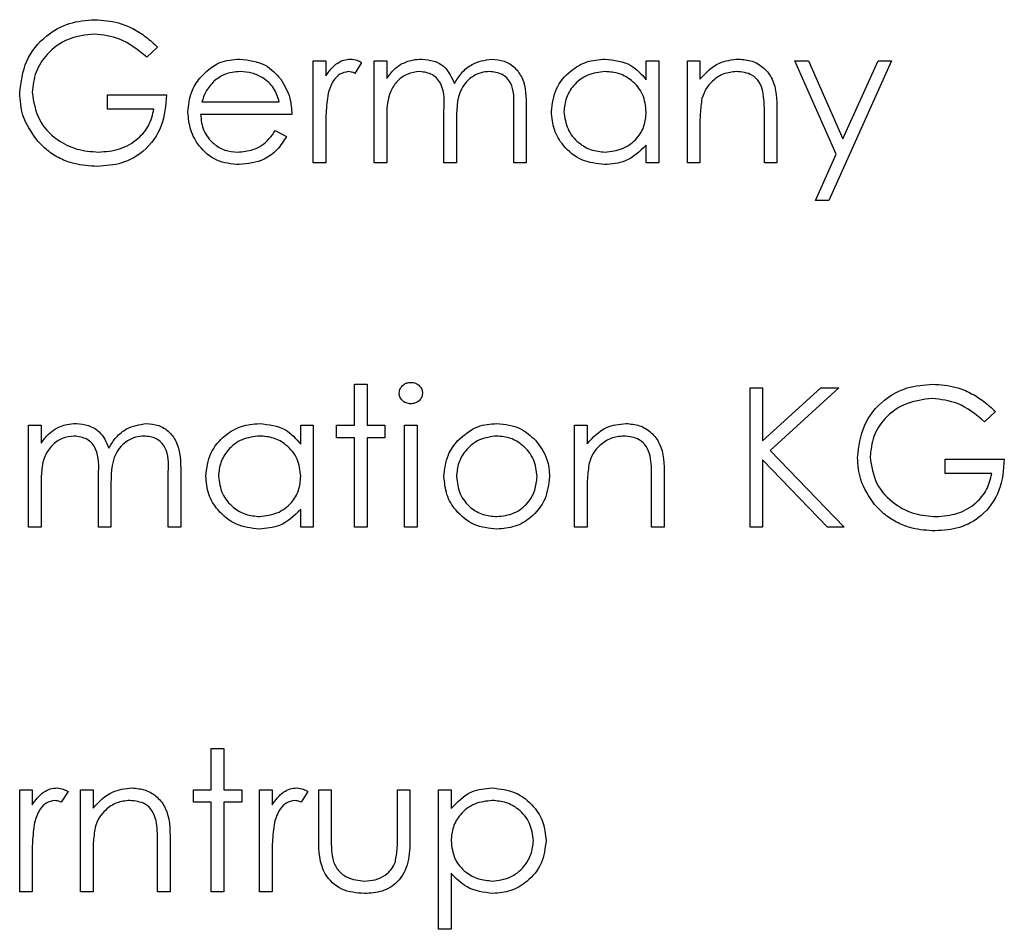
# Model space of a CAD drawing. Header units: millimetres. Extents: x 5 to 418, y 2 to 292.
# Tile 26 of 61: x 68.26 to 70.75, y 219.26 to 221.56. Entities that reach past the tile are written whole.
import ezdxf

# ---------------------------------------------------------------- set-up
doc = ezdxf.new("R2010")
doc.units = ezdxf.units.MM

msp = doc.modelspace()

# ---------------------------------------------------------------- linework, layer by layer
at = {"color": 7, "linetype": 'Continuous', "lineweight": 25}
for p, q in [((68.6124, 221.4921), (68.5853, 221.4663)), ((69.0059, 221.4573), (69.0376, 221.4573)), ((69.0059, 221.1995), (69.0059, 221.4573)), ((69.0376, 221.4573), (69.0376, 221.4193)), ((69.128, 221.453), (69.1106, 221.4256)), ((69.1597, 221.4573), (69.1913, 221.4573)), ((69.1597, 221.1995), (69.1597, 221.4573)), ((69.1913, 221.4573), (69.1913, 221.4125)), ((69.8471, 221.4096), (69.8471, 221.4573)), ((69.8471, 221.4573), (69.8788, 221.4573)), ((69.8788, 221.4573), (69.8788, 221.1995)), ((69.9512, 221.4573), (69.9828, 221.4573)), ((69.9512, 221.1995), (69.9512, 221.4573)), ((69.9828, 221.4573), (69.9828, 221.4108)), ((70.2225, 221.4573), (70.2567, 221.4573)), ((70.3268, 221.2215), (70.2225, 221.4573)), ((70.2567, 221.4573), (70.3439, 221.2598)), ((70.4668, 221.4573), (70.3085, 221.1045)), ((70.3439, 221.2598), (70.4326, 221.4573)), ((70.4326, 221.4573), (70.4668, 221.4573)), ((68.4858, 221.3714), (68.635, 221.3714)), ((68.4858, 221.3352), (68.4858, 221.3714)), ((68.7243, 221.3533), (68.92, 221.3533)), ((68.6034, 221.3352), (68.4858, 221.3352)), ((68.9516, 221.3216), (68.721, 221.3216)), ((69.3361, 221.1995), (69.3361, 221.3306)), ((69.5124, 221.1995), (69.5124, 221.3393)), ((69.5441, 221.3391), (69.5441, 221.1995)), ((70.1456, 221.1995), (70.1456, 221.3208)), ((70.1773, 221.3312), (70.1773, 221.1995)), ((69.1913, 221.308), (69.1913, 221.1995)), ((69.3677, 221.2998), (69.3677, 221.1995)), ((69.9828, 221.2927), (69.9828, 221.1995)), ((68.9099, 221.2809), (68.9381, 221.2661)), ((69.0376, 221.2861), (69.0376, 221.1995)), ((69.8471, 221.1995), (69.8471, 221.2441)), ((70.2743, 221.1045), (70.3268, 221.2215)), ((69.0376, 221.1995), (69.0059, 221.1995)), ((69.1913, 221.1995), (69.1597, 221.1995)), ((69.3677, 221.1995), (69.3361, 221.1995)), ((69.5441, 221.1995), (69.5124, 221.1995)), ((69.8788, 221.1995), (69.8471, 221.1995)), ((69.9828, 221.1995), (69.9512, 221.1995)), ((70.1773, 221.1995), (70.1456, 221.1995)), ((70.3085, 221.1045), (70.2743, 221.1045)), ((69.1099, 220.64), (69.1416, 220.64)), ((69.1099, 220.536), (69.1099, 220.64)), ((69.1416, 220.64), (69.1416, 220.536)), ((70.1095, 220.631), (70.1411, 220.631)), ((70.1095, 220.2782), (70.1095, 220.631)), ((70.1411, 220.4966), (70.2882, 220.631)), ((70.1411, 220.631), (70.1411, 220.4966)), ((70.3333, 220.631), (70.16, 220.4727)), ((70.2882, 220.631), (70.3333, 220.631)), ((70.7291, 220.5708), (70.7019, 220.545)), ((68.2868, 220.2782), (68.2868, 220.536)), ((68.2868, 220.536), (68.3184, 220.536)), ((68.3184, 220.536), (68.3184, 220.4912)), ((68.9742, 220.536), (69.0059, 220.536)), ((68.9742, 220.4883), (68.9742, 220.536)), ((69.0059, 220.536), (69.0059, 220.2782)), ((69.0647, 220.5043), (69.0647, 220.536)), ((69.0647, 220.536), (69.1099, 220.536)), ((69.1416, 220.536), (69.1868, 220.536)), ((69.1868, 220.536), (69.1868, 220.5043)), ((69.2366, 220.536), (69.2682, 220.536)), ((69.2366, 220.2782), (69.2366, 220.536)), ((69.2682, 220.536), (69.2682, 220.2782)), ((69.6662, 220.536), (69.6979, 220.536)), ((69.6662, 220.2782), (69.6662, 220.536)), ((69.6979, 220.536), (69.6979, 220.4895)), ((69.1099, 220.5043), (69.0647, 220.5043)), ((69.1099, 220.2782), (69.1099, 220.5043)), ((69.1416, 220.5043), (69.1416, 220.2782)), ((69.1868, 220.5043), (69.1416, 220.5043)), ((70.16, 220.4727), (70.3469, 220.2782)), ((70.1411, 220.4484), (70.1411, 220.2782)), ((70.3047, 220.2782), (70.1411, 220.4484)), ((70.6024, 220.4501), (70.7517, 220.4501)), ((70.6024, 220.4139), (70.6024, 220.4501)), ((68.4632, 220.2782), (68.4632, 220.4093)), ((68.6395, 220.2782), (68.6395, 220.418)), ((68.6712, 220.4178), (68.6712, 220.2782)), ((69.8607, 220.2782), (69.8607, 220.3995)), ((69.8924, 220.4099), (69.8924, 220.2782)), ((70.72, 220.4139), (70.6024, 220.4139)), ((68.3184, 220.3867), (68.3184, 220.2782)), ((68.4948, 220.3785), (68.4948, 220.2782)), ((69.6979, 220.3714), (69.6979, 220.2782)), ((68.9742, 220.2782), (68.9742, 220.3228)), ((68.3184, 220.2782), (68.2868, 220.2782)), ((68.4948, 220.2782), (68.4632, 220.2782)), ((68.6712, 220.2782), (68.6395, 220.2782)), ((69.0059, 220.2782), (68.9742, 220.2782)), ((69.1416, 220.2782), (69.1099, 220.2782)), ((69.2682, 220.2782), (69.2366, 220.2782)), ((69.6979, 220.2782), (69.6662, 220.2782)), ((69.8924, 220.2782), (69.8607, 220.2782)), ((70.1411, 220.2782), (70.1095, 220.2782)), ((70.3469, 220.2782), (70.3047, 220.2782)), ((68.7481, 219.6147), (68.7481, 219.7187)), ((68.7481, 219.7187), (68.7798, 219.7187)), ((68.7798, 219.7187), (68.7798, 219.6147)), ((68.2642, 219.6147), (68.2958, 219.6147)), ((68.2642, 219.3569), (68.2642, 219.6147)), ((68.2958, 219.6147), (68.2958, 219.5768)), ((68.3863, 219.6104), (68.3689, 219.583)), ((68.4179, 219.3569), (68.4179, 219.6147)), ((68.4179, 219.6147), (68.4496, 219.6147)), ((68.4496, 219.6147), (68.4496, 219.5682)), ((68.7029, 219.6147), (68.7481, 219.6147)), ((68.7029, 219.583), (68.7029, 219.6147)), ((68.7798, 219.6147), (68.825, 219.6147)), ((68.825, 219.6147), (68.825, 219.583)), ((68.8702, 219.6147), (68.9019, 219.6147)), ((68.8702, 219.3569), (68.8702, 219.6147)), ((68.9019, 219.6147), (68.9019, 219.5768)), ((68.9923, 219.6104), (68.9749, 219.583)), ((69.0195, 219.4915), (69.0195, 219.6147)), ((69.0195, 219.6147), (69.0511, 219.6147)), ((69.0511, 219.6147), (69.0511, 219.4951)), ((69.2185, 219.4951), (69.2185, 219.6147)), ((69.2185, 219.6147), (69.2501, 219.6147)), ((69.2501, 219.6147), (69.2501, 219.4892)), ((69.3225, 219.2619), (69.3225, 219.6147)), ((69.3225, 219.6147), (69.3541, 219.6147)), ((69.3541, 219.6147), (69.3541, 219.567)), ((68.7481, 219.583), (68.7029, 219.583)), ((68.7481, 219.3569), (68.7481, 219.583)), ((68.825, 219.583), (68.7798, 219.583)), ((68.7798, 219.583), (68.7798, 219.3569)), ((68.6124, 219.3569), (68.6124, 219.4782)), ((68.6441, 219.4886), (68.6441, 219.3569)), ((68.2958, 219.4435), (68.2958, 219.3569)), ((68.4496, 219.4501), (68.4496, 219.3569)), ((68.9019, 219.4435), (68.9019, 219.3569)), ((69.3541, 219.4036), (69.3541, 219.2619)), ((68.2958, 219.3569), (68.2642, 219.3569)), ((68.4496, 219.3569), (68.4179, 219.3569)), ((68.6441, 219.3569), (68.6124, 219.3569)), ((68.7798, 219.3569), (68.7481, 219.3569)), ((68.9019, 219.3569), (68.8702, 219.3569)), ((69.3541, 219.2619), (69.3225, 219.2619))]:
    msp.add_line(p, q, dxfattribs=at)
for points, knots in [([(68.2642, 221.376), (68.2676, 221.4037), (68.2746, 221.459), (68.3253, 221.521), (68.3886, 221.5561), (68.4321, 221.5596), (68.4539, 221.5613)], [0, 0, 0, 0, 0.27959, 0.559072, 0.779411, 1, 1, 1, 1]), ([(68.4539, 221.5613), (68.4741, 221.5598), (68.5074, 221.5574), (68.5505, 221.5396), (68.5837, 221.5187), (68.6028, 221.5009), (68.6124, 221.4921)], [0, 0, 0, 0, 0.339527, 0.559586, 0.779731, 1, 1, 1, 1]), ([(68.4528, 221.5251), (68.4305, 221.5224), (68.3859, 221.517), (68.3338, 221.4793), (68.3018, 221.4301), (68.2978, 221.395), (68.2958, 221.3774)], [0, 0, 0, 0, 0.2798474, 0.5595549, 0.7798473, 1, 1, 1, 1]), ([(68.5853, 221.4663), (68.5635, 221.4843), (68.5245, 221.5163), (68.4747, 221.5224), (68.4528, 221.5251)], [0, 0, 0, 0, 0.55984, 1, 1, 1, 1]), ([(68.719, 221.4138), (68.7348, 221.4293), (68.7631, 221.4572), (68.8024, 221.4604), (68.8198, 221.4618)], [0, 0, 0, 0, 0.558577, 1, 1, 1, 1]), ([(68.8198, 221.4618), (68.8427, 221.4592), (68.8837, 221.4544), (68.9114, 221.4243), (68.9236, 221.4111)], [0, 0, 0, 0, 0.5589188, 1, 1, 1, 1]), ([(69.0376, 221.4193), (69.0464, 221.4315), (69.0588, 221.4483), (69.083, 221.4603), (69.0946, 221.4613), (69.1004, 221.4618)], [0, 0, 0, 0, 0.558788, 0.779481, 1, 1, 1, 1]), ([(69.1004, 221.4618), (69.1059, 221.4612), (69.1157, 221.46), (69.1242, 221.4551), (69.128, 221.453)], [0, 0, 0, 0, 0.559243, 1, 1, 1, 1]), ([(69.1913, 221.4125), (69.197, 221.4202), (69.2072, 221.4341), (69.221, 221.4443), (69.2271, 221.4487)], [0, 0, 0, 0, 0.560148, 1, 1, 1, 1]), ([(69.2271, 221.4487), (69.2366, 221.4529), (69.2536, 221.4604), (69.2721, 221.4614), (69.2802, 221.4618)], [0, 0, 0, 0, 0.559743, 1, 1, 1, 1]), ([(69.2802, 221.4618), (69.2905, 221.4608), (69.3111, 221.4586), (69.3448, 221.4398), (69.3557, 221.4148), (69.3623, 221.3996)], [0, 0, 0, 0, 0.280809, 0.561507, 1, 1, 1, 1]), ([(69.3623, 221.3996), (69.3681, 221.409), (69.3798, 221.4278), (69.4108, 221.4543), (69.4394, 221.459), (69.4568, 221.4618)], [0, 0, 0, 0, 0.281263, 0.562094, 1, 1, 1, 1]), ([(69.4568, 221.4618), (69.4675, 221.4608), (69.4889, 221.4589), (69.5167, 221.441), (69.5433, 221.4016), (69.5438, 221.3649), (69.5441, 221.3391)], [0, 0, 0, 0, 0.186885, 0.373579, 0.560268, 1, 1, 1, 1]), ([(69.6074, 221.3291), (69.6099, 221.3489), (69.6148, 221.3884), (69.6521, 221.4314), (69.6962, 221.4578), (69.7273, 221.4605), (69.7428, 221.4618)], [0, 0, 0, 0, 0.279413, 0.559191, 0.779548, 1, 1, 1, 1]), ([(69.7428, 221.4618), (69.7661, 221.4592), (69.8077, 221.4545), (69.8351, 221.4233), (69.8471, 221.4096)], [0, 0, 0, 0, 0.559062, 1, 1, 1, 1]), ([(69.9828, 221.4108), (69.9979, 221.427), (70.0248, 221.456), (70.0637, 221.46), (70.0809, 221.4618)], [0, 0, 0, 0, 0.559141, 1, 1, 1, 1]), ([(70.0809, 221.4618), (70.0925, 221.4608), (70.1156, 221.4588), (70.1459, 221.4402), (70.1767, 221.399), (70.177, 221.3591), (70.1773, 221.3312)], [0, 0, 0, 0, 0.187021, 0.37389, 0.56061, 1, 1, 1, 1]), ([(68.8214, 221.4302), (68.8077, 221.429), (68.7832, 221.4268), (68.7636, 221.4124), (68.7549, 221.406)], [0, 0, 0, 0, 0.5594582, 1, 1, 1, 1]), ([(68.92, 221.3533), (68.9161, 221.3655), (68.9084, 221.3898), (68.8813, 221.4144), (68.8513, 221.4278), (68.8313, 221.4294), (68.8214, 221.4302)], [0, 0, 0, 0, 0.280138, 0.559194, 0.779598, 1, 1, 1, 1]), ([(69.0944, 221.4302), (69.087, 221.4285), (69.072, 221.4253), (69.0528, 221.4045), (69.0469, 221.386), (69.0432, 221.3746)], [0, 0, 0, 0, 0.278336, 0.558768, 1, 1, 1, 1]), ([(69.1106, 221.4256), (69.1077, 221.4269), (69.1026, 221.4293), (69.0969, 221.4299), (69.0944, 221.4302)], [0, 0, 0, 0, 0.5603957, 1, 1, 1, 1]), ([(69.2747, 221.4302), (69.2643, 221.4288), (69.2435, 221.4262), (69.2174, 221.4075), (69.1919, 221.3689), (69.1916, 221.3331), (69.1913, 221.308)], [0, 0, 0, 0, 0.186544, 0.37335, 0.56013, 1, 1, 1, 1]), ([(69.3361, 221.3306), (69.337, 221.3537), (69.3382, 221.3827), (69.3206, 221.4118), (69.303, 221.4264), (69.286, 221.4287), (69.2747, 221.4302)], [0, 0, 0, 0, 0.500537, 0.625897, 0.751368, 1, 1, 1, 1]), ([(69.4513, 221.4302), (69.444, 221.4296), (69.4293, 221.4285), (69.4092, 221.4188), (69.3921, 221.4048), (69.3672, 221.3679), (69.3675, 221.33), (69.3677, 221.2998)], [0, 0, 0, 0, 0.125317, 0.250662, 0.376086, 0.501515, 1, 1, 1, 1]), ([(69.5124, 221.3393), (69.5132, 221.3612), (69.5141, 221.3887), (69.4951, 221.4145), (69.4779, 221.4272), (69.4619, 221.429), (69.4513, 221.4302)], [0, 0, 0, 0, 0.499445, 0.624933, 0.750561, 1, 1, 1, 1]), ([(69.7432, 221.4302), (69.7281, 221.4284), (69.6979, 221.4249), (69.6636, 221.398), (69.6429, 221.3643), (69.6404, 221.3406), (69.6391, 221.3287)], [0, 0, 0, 0, 0.2797672, 0.5592905, 0.7797189, 1, 1, 1, 1]), ([(69.8471, 221.3278), (69.8454, 221.3431), (69.8421, 221.3737), (69.8136, 221.4073), (69.7792, 221.4273), (69.7552, 221.4292), (69.7432, 221.4302)], [0, 0, 0, 0, 0.2796602, 0.5592103, 0.7794872, 1, 1, 1, 1]), ([(70.0754, 221.4302), (70.0642, 221.429), (70.0419, 221.4267), (70.0156, 221.4085), (69.9966, 221.3868), (69.9906, 221.3702), (69.9877, 221.3619)], [0, 0, 0, 0, 0.279553, 0.559373, 0.779703, 1, 1, 1, 1]), ([(70.1419, 221.3794), (70.1394, 221.3876), (70.1343, 221.404), (70.1114, 221.4266), (70.089, 221.4288), (70.0754, 221.4302)], [0, 0, 0, 0, 0.281192, 0.561331, 1, 1, 1, 1]), ([(68.6893, 221.3277), (68.6909, 221.3452), (68.6937, 221.3765), (68.7112, 221.4024), (68.719, 221.4138)], [0, 0, 0, 0, 0.559427, 1, 1, 1, 1]), ([(68.7549, 221.406), (68.7473, 221.3973), (68.7335, 221.3817), (68.7271, 221.362), (68.7243, 221.3533)], [0, 0, 0, 0, 0.558795, 1, 1, 1, 1]), ([(68.9236, 221.4111), (68.9327, 221.3956), (68.9492, 221.3678), (68.9509, 221.3358), (68.9516, 221.3216)], [0, 0, 0, 0, 0.558897, 1, 1, 1, 1]), ([(68.3074, 221.2572), (68.2935, 221.2773), (68.2686, 221.3134), (68.2655, 221.3569), (68.2642, 221.376)], [0, 0, 0, 0, 0.5593165, 1, 1, 1, 1]), ([(68.2958, 221.3774), (68.2994, 221.3541), (68.3066, 221.3074), (68.3535, 221.2581), (68.4079, 221.231), (68.4446, 221.2281), (68.463, 221.2266)], [0, 0, 0, 0, 0.279061, 0.558584, 0.779236, 1, 1, 1, 1]), ([(68.635, 221.3714), (68.6329, 221.3447), (68.6285, 221.2916), (68.5839, 221.2287), (68.5229, 221.1947), (68.4812, 221.1919), (68.4603, 221.1905)], [0, 0, 0, 0, 0.280351, 0.559367, 0.779371, 1, 1, 1, 1]), ([(69.0432, 221.3746), (69.0411, 221.3582), (69.0374, 221.3288), (69.0375, 221.2992), (69.0376, 221.2861)], [0, 0, 0, 0, 0.559636, 1, 1, 1, 1]), ([(70.1456, 221.3208), (70.1457, 221.3318), (70.1458, 221.3514), (70.1431, 221.3709), (70.1419, 221.3794)], [0, 0, 0, 0, 0.560255, 1, 1, 1, 1]), ([(69.9877, 221.3619), (69.9859, 221.349), (69.9828, 221.3261), (69.9828, 221.3029), (69.9828, 221.2927)], [0, 0, 0, 0, 0.559658, 1, 1, 1, 1]), ([(68.463, 221.2266), (68.4812, 221.228), (68.5176, 221.2308), (68.5623, 221.257), (68.5932, 221.2933), (68.6, 221.3212), (68.6034, 221.3352)], [0, 0, 0, 0, 0.280254, 0.559912, 0.779941, 1, 1, 1, 1]), ([(68.819, 221.195), (68.7994, 221.1967), (68.7602, 221.2003), (68.718, 221.2379), (68.6935, 221.2819), (68.6907, 221.3124), (68.6893, 221.3277)], [0, 0, 0, 0, 0.279885, 0.558859, 0.779462, 1, 1, 1, 1]), ([(68.721, 221.3216), (68.7226, 221.3076), (68.7258, 221.2797), (68.7508, 221.2481), (68.7821, 221.2293), (68.804, 221.2275), (68.815, 221.2266)], [0, 0, 0, 0, 0.279963, 0.559359, 0.779526, 1, 1, 1, 1]), ([(69.7418, 221.195), (69.722, 221.1973), (69.6824, 221.2019), (69.6385, 221.2384), (69.6114, 221.2824), (69.6088, 221.3135), (69.6074, 221.3291)], [0, 0, 0, 0, 0.279573, 0.559333, 0.779589, 1, 1, 1, 1]), ([(69.6391, 221.3287), (69.6412, 221.3137), (69.6455, 221.2836), (69.6733, 221.25), (69.7074, 221.2301), (69.7311, 221.2278), (69.743, 221.2266)], [0, 0, 0, 0, 0.279429, 0.559146, 0.77957, 1, 1, 1, 1]), ([(69.743, 221.2266), (69.7581, 221.2285), (69.7883, 221.2321), (69.8235, 221.258), (69.844, 221.2921), (69.8461, 221.3159), (69.8471, 221.3278)], [0, 0, 0, 0, 0.2798222, 0.5593866, 0.7796028, 1, 1, 1, 1]), ([(68.815, 221.2266), (68.828, 221.2279), (68.8494, 221.23), (68.8767, 221.243), (68.8956, 221.2601), (68.9051, 221.274), (68.9099, 221.2809)], [0, 0, 0, 0, 0.339465, 0.559626, 0.779498, 1, 1, 1, 1]), ([(68.4603, 221.1905), (68.4407, 221.1916), (68.4083, 221.1935), (68.366, 221.2094), (68.3335, 221.2294), (68.3161, 221.2479), (68.3074, 221.2572)], [0, 0, 0, 0, 0.339789, 0.559872, 0.779908, 1, 1, 1, 1]), ([(68.9381, 221.2661), (68.9309, 221.2545), (68.9165, 221.2312), (68.8759, 221.2012), (68.8406, 221.1973), (68.819, 221.195)], [0, 0, 0, 0, 0.280919, 0.561407, 1, 1, 1, 1]), ([(69.8471, 221.2441), (69.8304, 221.2282), (69.8005, 221.1998), (69.7598, 221.1965), (69.7418, 221.195)], [0, 0, 0, 0, 0.558763, 1, 1, 1, 1]), ([(69.223, 220.6173), (69.2236, 220.6214), (69.2247, 220.6298), (69.233, 220.6385), (69.2424, 220.6438), (69.249, 220.6443), (69.2522, 220.6445)], [0, 0, 0, 0, 0.279289, 0.558897, 0.779452, 1, 1, 1, 1]), ([(69.2522, 220.6445), (69.2564, 220.6441), (69.2648, 220.6433), (69.2745, 220.6361), (69.2807, 220.6271), (69.2814, 220.6206), (69.2818, 220.6173)], [0, 0, 0, 0, 0.279869, 0.559866, 0.779911, 1, 1, 1, 1]), ([(70.3808, 220.4547), (70.3843, 220.4824), (70.3913, 220.5377), (70.442, 220.5997), (70.5053, 220.6348), (70.5488, 220.6383), (70.5706, 220.64)], [0, 0, 0, 0, 0.27959, 0.559072, 0.779411, 1, 1, 1, 1]), ([(70.5706, 220.64), (70.5908, 220.6385), (70.624, 220.6361), (70.6671, 220.6183), (70.7003, 220.5974), (70.7195, 220.5796), (70.7291, 220.5708)], [0, 0, 0, 0, 0.339527, 0.559586, 0.779731, 1, 1, 1, 1]), ([(69.2522, 220.5903), (69.2481, 220.5907), (69.2398, 220.5916), (69.2303, 220.5987), (69.2241, 220.6075), (69.2233, 220.614), (69.223, 220.6173)], [0, 0, 0, 0, 0.279784, 0.559698, 0.779921, 1, 1, 1, 1]), ([(69.2818, 220.6173), (69.2812, 220.6131), (69.28, 220.6048), (69.2715, 220.5962), (69.2621, 220.591), (69.2555, 220.5905), (69.2522, 220.5903)], [0, 0, 0, 0, 0.27916, 0.558862, 0.779356, 1, 1, 1, 1]), ([(70.5695, 220.6038), (70.5472, 220.6011), (70.5026, 220.5957), (70.4505, 220.558), (70.4184, 220.5088), (70.4145, 220.4737), (70.4125, 220.4561)], [0, 0, 0, 0, 0.279847, 0.559555, 0.779847, 1, 1, 1, 1]), ([(70.7019, 220.545), (70.6801, 220.563), (70.6412, 220.595), (70.5914, 220.6011), (70.5695, 220.6038)], [0, 0, 0, 0, 0.5598397, 1, 1, 1, 1]), ([(68.3184, 220.4912), (68.3241, 220.4989), (68.3343, 220.5128), (68.3481, 220.523), (68.3542, 220.5274)], [0, 0, 0, 0, 0.5601482, 1, 1, 1, 1]), ([(68.3542, 220.5274), (68.3637, 220.5316), (68.3807, 220.5391), (68.3992, 220.5401), (68.4073, 220.5405)], [0, 0, 0, 0, 0.559743, 1, 1, 1, 1]), ([(68.4073, 220.5405), (68.4176, 220.5395), (68.4382, 220.5373), (68.4719, 220.5185), (68.4828, 220.4935), (68.4894, 220.4783)], [0, 0, 0, 0, 0.280809, 0.561507, 1, 1, 1, 1]), ([(68.4894, 220.4783), (68.4952, 220.4877), (68.5069, 220.5066), (68.5379, 220.533), (68.5665, 220.5377), (68.5839, 220.5405)], [0, 0, 0, 0, 0.281263, 0.562094, 1, 1, 1, 1]), ([(68.5839, 220.5405), (68.5946, 220.5395), (68.616, 220.5376), (68.6438, 220.5197), (68.6704, 220.4803), (68.6709, 220.4436), (68.6712, 220.4178)], [0, 0, 0, 0, 0.186885, 0.373579, 0.560268, 1, 1, 1, 1]), ([(68.7345, 220.4078), (68.737, 220.4276), (68.7419, 220.4671), (68.7792, 220.5101), (68.8233, 220.5365), (68.8544, 220.5392), (68.8699, 220.5405)], [0, 0, 0, 0, 0.279413, 0.559191, 0.779548, 1, 1, 1, 1]), ([(68.8699, 220.5405), (68.8932, 220.5379), (68.9348, 220.5332), (68.9622, 220.502), (68.9742, 220.4883)], [0, 0, 0, 0, 0.559062, 1, 1, 1, 1]), ([(69.3714, 220.4978), (69.3873, 220.5117), (69.4158, 220.5364), (69.4532, 220.5393), (69.4696, 220.5405)], [0, 0, 0, 0, 0.5588803, 1, 1, 1, 1]), ([(69.4696, 220.5405), (69.4905, 220.5383), (69.528, 220.5344), (69.5554, 220.5092), (69.5676, 220.4981)], [0, 0, 0, 0, 0.559182, 1, 1, 1, 1]), ([(69.6979, 220.4895), (69.7129, 220.5057), (69.7398, 220.5347), (69.7788, 220.5387), (69.796, 220.5405)], [0, 0, 0, 0, 0.559141, 1, 1, 1, 1]), ([(69.796, 220.5405), (69.8075, 220.5395), (69.8306, 220.5375), (69.861, 220.5189), (69.8918, 220.4777), (69.8921, 220.4378), (69.8924, 220.4099)], [0, 0, 0, 0, 0.187021, 0.37389, 0.56061, 1, 1, 1, 1]), ([(68.4018, 220.5089), (68.3914, 220.5075), (68.3706, 220.5049), (68.3445, 220.4862), (68.319, 220.4476), (68.3187, 220.4118), (68.3184, 220.3867)], [0, 0, 0, 0, 0.186544, 0.37335, 0.56013, 1, 1, 1, 1]), ([(68.4632, 220.4093), (68.4641, 220.4325), (68.4653, 220.4614), (68.4477, 220.4905), (68.4301, 220.5051), (68.4131, 220.5074), (68.4018, 220.5089)], [0, 0, 0, 0, 0.500537, 0.625897, 0.751368, 1, 1, 1, 1]), ([(68.5784, 220.5089), (68.5711, 220.5083), (68.5564, 220.5072), (68.5363, 220.4975), (68.5192, 220.4835), (68.4943, 220.4466), (68.4946, 220.4087), (68.4948, 220.3785)], [0, 0, 0, 0, 0.125317, 0.250662, 0.376086, 0.501515, 1, 1, 1, 1]), ([(68.6395, 220.418), (68.6403, 220.4399), (68.6412, 220.4674), (68.6222, 220.4932), (68.605, 220.5059), (68.589, 220.5077), (68.5784, 220.5089)], [0, 0, 0, 0, 0.499445, 0.624933, 0.750561, 1, 1, 1, 1]), ([(68.8704, 220.5089), (68.8552, 220.5071), (68.825, 220.5036), (68.7907, 220.4767), (68.77, 220.443), (68.7675, 220.4193), (68.7662, 220.4075)], [0, 0, 0, 0, 0.279767, 0.559291, 0.779719, 1, 1, 1, 1]), ([(68.9742, 220.4065), (68.9725, 220.4218), (68.9692, 220.4524), (68.9407, 220.486), (68.9063, 220.506), (68.8823, 220.5079), (68.8704, 220.5089)], [0, 0, 0, 0, 0.2796602, 0.5592103, 0.7794872, 1, 1, 1, 1]), ([(69.3361, 220.4064), (69.3379, 220.4254), (69.3413, 220.4594), (69.3622, 220.4861), (69.3714, 220.4978)], [0, 0, 0, 0, 0.559285, 1, 1, 1, 1]), ([(69.4695, 220.5089), (69.4544, 220.507), (69.4243, 220.5033), (69.3913, 220.4752), (69.3708, 220.4417), (69.3687, 220.418), (69.3677, 220.4062)], [0, 0, 0, 0, 0.279484, 0.559256, 0.779547, 1, 1, 1, 1]), ([(69.5712, 220.4062), (69.5695, 220.4213), (69.566, 220.4514), (69.5382, 220.4846), (69.505, 220.5056), (69.4813, 220.5078), (69.4695, 220.5089)], [0, 0, 0, 0, 0.279586, 0.559398, 0.779653, 1, 1, 1, 1]), ([(69.5676, 220.4981), (69.579, 220.4827), (69.5993, 220.4552), (69.6018, 220.4213), (69.6029, 220.4064)], [0, 0, 0, 0, 0.559216, 1, 1, 1, 1]), ([(69.7905, 220.5089), (69.7793, 220.5077), (69.7569, 220.5054), (69.7307, 220.4873), (69.7116, 220.4655), (69.7057, 220.4489), (69.7028, 220.4406)], [0, 0, 0, 0, 0.279553, 0.559373, 0.779703, 1, 1, 1, 1]), ([(69.857, 220.4581), (69.8544, 220.4663), (69.8494, 220.4827), (69.8265, 220.5053), (69.8041, 220.5075), (69.7905, 220.5089)], [0, 0, 0, 0, 0.281192, 0.561331, 1, 1, 1, 1]), ([(69.8607, 220.3995), (69.8608, 220.4105), (69.8609, 220.4301), (69.8582, 220.4496), (69.857, 220.4581)], [0, 0, 0, 0, 0.560255, 1, 1, 1, 1]), ([(70.4241, 220.3359), (70.4101, 220.356), (70.3853, 220.3921), (70.3822, 220.4356), (70.3808, 220.4547)], [0, 0, 0, 0, 0.5593165, 1, 1, 1, 1]), ([(70.4125, 220.4561), (70.4161, 220.4328), (70.4233, 220.3861), (70.4701, 220.3368), (70.5245, 220.3097), (70.5613, 220.3068), (70.5797, 220.3053)], [0, 0, 0, 0, 0.279061, 0.558584, 0.779236, 1, 1, 1, 1]), ([(70.7517, 220.4501), (70.7495, 220.4234), (70.7452, 220.3703), (70.7005, 220.3074), (70.6396, 220.2734), (70.5978, 220.2706), (70.5769, 220.2692)], [0, 0, 0, 0, 0.280351, 0.559367, 0.779371, 1, 1, 1, 1]), ([(69.7028, 220.4406), (69.701, 220.4277), (69.6978, 220.4048), (69.6979, 220.3816), (69.6979, 220.3714)], [0, 0, 0, 0, 0.559658, 1, 1, 1, 1]), ([(68.8689, 220.2737), (68.8491, 220.276), (68.8095, 220.2806), (68.7656, 220.3171), (68.7385, 220.3611), (68.7359, 220.3922), (68.7345, 220.4078)], [0, 0, 0, 0, 0.2795734, 0.559333, 0.7795891, 1, 1, 1, 1]), ([(68.7662, 220.4075), (68.7683, 220.3924), (68.7726, 220.3623), (68.8004, 220.3287), (68.8345, 220.3088), (68.8582, 220.3065), (68.8701, 220.3053)], [0, 0, 0, 0, 0.279429, 0.559146, 0.77957, 1, 1, 1, 1]), ([(68.8701, 220.3053), (68.8852, 220.3072), (68.9154, 220.3108), (68.9506, 220.3367), (68.9711, 220.3708), (68.9732, 220.3946), (68.9742, 220.4065)], [0, 0, 0, 0, 0.279822, 0.559387, 0.779603, 1, 1, 1, 1]), ([(69.4696, 220.2737), (69.4499, 220.2757), (69.4104, 220.2797), (69.3669, 220.3163), (69.3403, 220.36), (69.3375, 220.3909), (69.3361, 220.4064)], [0, 0, 0, 0, 0.279776, 0.559179, 0.779592, 1, 1, 1, 1]), ([(69.3677, 220.4062), (69.3696, 220.3913), (69.3734, 220.3615), (69.4003, 220.3277), (69.4343, 220.3085), (69.4577, 220.3064), (69.4695, 220.3053)], [0, 0, 0, 0, 0.279618, 0.559167, 0.779512, 1, 1, 1, 1]), ([(69.4695, 220.3053), (69.4844, 220.307), (69.5143, 220.3104), (69.5481, 220.3373), (69.5678, 220.371), (69.5701, 220.3945), (69.5712, 220.4062)], [0, 0, 0, 0, 0.279745, 0.559113, 0.779606, 1, 1, 1, 1]), ([(69.6029, 220.4064), (69.6005, 220.3868), (69.5956, 220.3476), (69.5601, 220.3035), (69.516, 220.2772), (69.4851, 220.2749), (69.4696, 220.2737)], [0, 0, 0, 0, 0.279521, 0.559381, 0.779507, 1, 1, 1, 1]), ([(70.5797, 220.3053), (70.5979, 220.3067), (70.6343, 220.3095), (70.679, 220.3358), (70.7099, 220.372), (70.7167, 220.3999), (70.72, 220.4139)], [0, 0, 0, 0, 0.280254, 0.559912, 0.779941, 1, 1, 1, 1]), ([(68.9742, 220.3228), (68.9575, 220.3069), (68.9276, 220.2785), (68.8869, 220.2752), (68.8689, 220.2737)], [0, 0, 0, 0, 0.558763, 1, 1, 1, 1]), ([(70.5769, 220.2692), (70.5573, 220.2703), (70.525, 220.2722), (70.4827, 220.2881), (70.4501, 220.3081), (70.4328, 220.3266), (70.4241, 220.3359)], [0, 0, 0, 0, 0.339789, 0.559872, 0.779908, 1, 1, 1, 1]), ([(68.2958, 219.5768), (68.3047, 219.5889), (68.317, 219.6058), (68.3413, 219.6177), (68.3529, 219.6187), (68.3587, 219.6192)], [0, 0, 0, 0, 0.558788, 0.779481, 1, 1, 1, 1]), ([(68.3587, 219.6192), (68.3642, 219.6186), (68.374, 219.6174), (68.3825, 219.6125), (68.3863, 219.6104)], [0, 0, 0, 0, 0.559243, 1, 1, 1, 1]), ([(68.4496, 219.5682), (68.4646, 219.5844), (68.4915, 219.6134), (68.5305, 219.6174), (68.5477, 219.6192)], [0, 0, 0, 0, 0.559141, 1, 1, 1, 1]), ([(68.5477, 219.6192), (68.5592, 219.6182), (68.5823, 219.6162), (68.6127, 219.5976), (68.6435, 219.5564), (68.6438, 219.5165), (68.6441, 219.4886)], [0, 0, 0, 0, 0.187021, 0.37389, 0.56061, 1, 1, 1, 1]), ([(68.9019, 219.5768), (68.9107, 219.5889), (68.9231, 219.6058), (68.9473, 219.6177), (68.9589, 219.6187), (68.9648, 219.6192)], [0, 0, 0, 0, 0.558788, 0.779481, 1, 1, 1, 1]), ([(68.9648, 219.6192), (68.9702, 219.6186), (68.98, 219.6174), (68.9886, 219.6125), (68.9923, 219.6104)], [0, 0, 0, 0, 0.559243, 1, 1, 1, 1]), ([(69.3541, 219.567), (69.3702, 219.5839), (69.3989, 219.6142), (69.4401, 219.6177), (69.4583, 219.6192)], [0, 0, 0, 0, 0.558418, 1, 1, 1, 1]), ([(69.4583, 219.6192), (69.4781, 219.617), (69.5177, 219.6124), (69.5617, 219.5766), (69.5896, 219.5331), (69.5924, 219.5021), (69.5939, 219.4865)], [0, 0, 0, 0, 0.279627, 0.559432, 0.779703, 1, 1, 1, 1]), ([(68.3527, 219.5876), (68.3452, 219.5859), (68.3303, 219.5827), (68.3111, 219.5619), (68.3051, 219.5434), (68.3015, 219.532)], [0, 0, 0, 0, 0.278336, 0.558768, 1, 1, 1, 1]), ([(68.3689, 219.583), (68.366, 219.5843), (68.3608, 219.5867), (68.3552, 219.5873), (68.3527, 219.5876)], [0, 0, 0, 0, 0.560396, 1, 1, 1, 1]), ([(68.5422, 219.5876), (68.531, 219.5864), (68.5086, 219.5841), (68.4824, 219.566), (68.4633, 219.5442), (68.4574, 219.5276), (68.4545, 219.5193)], [0, 0, 0, 0, 0.279553, 0.559373, 0.779703, 1, 1, 1, 1]), ([(68.6087, 219.5368), (68.6061, 219.545), (68.6011, 219.5614), (68.5782, 219.584), (68.5558, 219.5862), (68.5422, 219.5876)], [0, 0, 0, 0, 0.281192, 0.561331, 1, 1, 1, 1]), ([(68.9588, 219.5876), (68.9513, 219.5859), (68.9363, 219.5827), (68.9171, 219.5619), (68.9112, 219.5434), (68.9075, 219.532)], [0, 0, 0, 0, 0.278336, 0.558768, 1, 1, 1, 1]), ([(68.9749, 219.583), (68.972, 219.5843), (68.9669, 219.5867), (68.9612, 219.5873), (68.9588, 219.5876)], [0, 0, 0, 0, 0.560396, 1, 1, 1, 1]), ([(69.458, 219.5876), (69.4428, 219.5859), (69.4122, 219.5827), (69.3778, 219.5553), (69.3571, 219.5212), (69.3551, 219.4972), (69.3541, 219.4852)], [0, 0, 0, 0, 0.279747, 0.559315, 0.779515, 1, 1, 1, 1]), ([(69.5622, 219.4862), (69.5601, 219.5012), (69.5559, 219.5313), (69.528, 219.565), (69.4936, 219.5843), (69.4699, 219.5865), (69.458, 219.5876)], [0, 0, 0, 0, 0.2793874, 0.5590918, 0.7795083, 1, 1, 1, 1]), ([(68.3015, 219.532), (68.2994, 219.5156), (68.2957, 219.4862), (68.2958, 219.4566), (68.2958, 219.4435)], [0, 0, 0, 0, 0.559636, 1, 1, 1, 1]), ([(68.6124, 219.4782), (68.6125, 219.4892), (68.6126, 219.5088), (68.6099, 219.5283), (68.6087, 219.5368)], [0, 0, 0, 0, 0.560255, 1, 1, 1, 1]), ([(68.9075, 219.532), (68.9054, 219.5156), (68.9017, 219.4862), (68.9018, 219.4566), (68.9019, 219.4435)], [0, 0, 0, 0, 0.559636, 1, 1, 1, 1]), ([(68.4545, 219.5193), (68.4527, 219.5064), (68.4495, 219.4835), (68.4496, 219.4603), (68.4496, 219.4501)], [0, 0, 0, 0, 0.559658, 1, 1, 1, 1]), ([(69.135, 219.3524), (69.1154, 219.3539), (69.0763, 219.357), (69.0215, 219.4086), (69.0202, 219.46), (69.0195, 219.4915)], [0, 0, 0, 0, 0.28097, 0.559785, 1, 1, 1, 1]), ([(69.0511, 219.4951), (69.0511, 219.4838), (69.051, 219.4635), (69.0546, 219.4436), (69.0561, 219.4349)], [0, 0, 0, 0, 0.560377, 1, 1, 1, 1]), ([(69.2501, 219.4892), (69.2498, 219.4699), (69.2493, 219.4316), (69.2245, 219.3813), (69.1803, 219.3552), (69.1501, 219.3533), (69.135, 219.3524)], [0, 0, 0, 0, 0.281501, 0.559646, 0.779298, 1, 1, 1, 1]), ([(69.2132, 219.4323), (69.2152, 219.4439), (69.2186, 219.4648), (69.2185, 219.4858), (69.2185, 219.4951)], [0, 0, 0, 0, 0.559371, 1, 1, 1, 1]), ([(69.3541, 219.4852), (69.3558, 219.47), (69.3592, 219.4396), (69.388, 219.4062), (69.4228, 219.3875), (69.4466, 219.3852), (69.4585, 219.384)], [0, 0, 0, 0, 0.279654, 0.558875, 0.779455, 1, 1, 1, 1]), ([(69.4585, 219.384), (69.4736, 219.3859), (69.5038, 219.3897), (69.5377, 219.417), (69.5582, 219.4507), (69.5609, 219.4743), (69.5622, 219.4862)], [0, 0, 0, 0, 0.279628, 0.559247, 0.779775, 1, 1, 1, 1]), ([(69.5939, 219.4865), (69.5916, 219.4667), (69.587, 219.427), (69.5501, 219.3834), (69.506, 219.3564), (69.4749, 219.3537), (69.4593, 219.3524)], [0, 0, 0, 0, 0.27954, 0.559273, 0.779559, 1, 1, 1, 1]), ([(69.0561, 219.4349), (69.06, 219.4262), (69.0678, 219.4089), (69.0962, 219.3883), (69.1205, 219.3857), (69.1353, 219.384)], [0, 0, 0, 0, 0.280117, 0.560544, 1, 1, 1, 1]), ([(69.1353, 219.384), (69.1445, 219.3846), (69.1628, 219.3856), (69.1863, 219.3967), (69.2041, 219.4127), (69.2102, 219.4258), (69.2132, 219.4323)], [0, 0, 0, 0, 0.28027, 0.560007, 0.780074, 1, 1, 1, 1]), ([(69.4593, 219.3524), (69.4364, 219.3554), (69.3953, 219.3609), (69.3667, 219.3905), (69.3541, 219.4036)], [0, 0, 0, 0, 0.558466, 1, 1, 1, 1])]:
    msp.add_open_spline(points, degree=3, knots=knots, dxfattribs=at)

doc.saveas('drawing.dxf')
